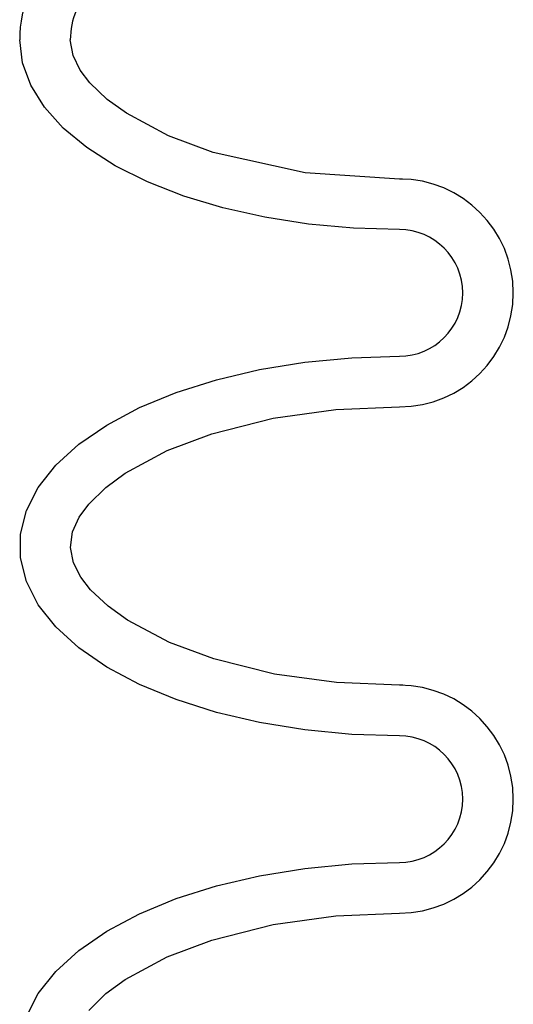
# Model space of a CAD drawing. Extents: x 1529 to 4201, y -422 to 622.
# Tile 59 of 256: x 2013.006 to 2013.98, y 122.535 to 124.479. Entities that reach past the tile are written whole.
import ezdxf

# ---------------------------------------------------------------- set-up
doc = ezdxf.new("R2010")
doc.units = 0
doc.header["$MEASUREMENT"] = 0
doc.layers.add('SPILL-BUCKET', color=1, linetype='CONTINUOUS')

msp = doc.modelspace()

# ---------------------------------------------------------------- linework, layer by layer
at = {"layer": 'SPILL-BUCKET', "color": 1, "linetype": 'Continuous'}
for p, q in [((2013.01116, 124.39375), (2013.00569, 124.43892)), ((2013.11103, 124.40779), (2013.10563, 124.43892)), ((2013.12502, 124.37925), (2013.11103, 124.40779)), ((2013.02747, 124.34924), (2013.01116, 124.39375)), ((2013.14433, 124.35385), (2013.12502, 124.37925)), ((2013.0544, 124.30603), (2013.02747, 124.34924)), ((2013.17818, 124.32138), (2013.14433, 124.35385)), ((2013.21619, 124.29383), (2013.17818, 124.32138)), ((2013.09154, 124.26477), (2013.0544, 124.30603)), ((2013.29954, 124.24929), (2013.21619, 124.29383)), ((2013.13837, 124.22604), (2013.09154, 124.26477)), ((2013.38789, 124.21648), (2013.29954, 124.24929)), ((2013.19418, 124.19042), (2013.13837, 124.22604)), ((2013.56908, 124.17636), (2013.38789, 124.21648)), ((2013.25818, 124.15842), (2013.19418, 124.19042)), ((2013.75518, 124.16411), (2013.56908, 124.17636)), ((2013.32943, 124.13051), (2013.25818, 124.15842)), ((2013.7612, 124.16411), (2013.75518, 124.16411)), ((2013.40688, 124.1071), (2013.32943, 124.13051)), ((2013.48941, 124.08853), (2013.40688, 124.1071)), ((2013.57582, 124.07507), (2013.48941, 124.08853)), ((2013.66484, 124.06691), (2013.57582, 124.07507)), ((2013.75518, 124.06418), (2013.66484, 124.06691)), ((2013.47928, 123.78803), (2013.56879, 123.80257)), ((2013.56879, 123.80257), (2013.66125, 123.81139)), ((2013.66125, 123.81139), (2013.75518, 123.81435)), ((2013.39412, 123.76799), (2013.47928, 123.78803)), ((2013.31464, 123.74278), (2013.39412, 123.76799)), ((2013.24212, 123.71278), (2013.31464, 123.74278)), ((2013.17769, 123.67847), (2013.24212, 123.71278)), ((2013.50601, 123.6917), (2013.62982, 123.70899)), ((2013.62982, 123.70899), (2013.75518, 123.71441)), ((2013.38475, 123.66106), (2013.50601, 123.6917)), ((2013.12237, 123.6404), (2013.17769, 123.67847)), ((2013.29678, 123.62807), (2013.38475, 123.66106)), ((2013.07703, 123.59916), (2013.12237, 123.6404)), ((2013.21405, 123.5833), (2013.29678, 123.62807)), ((2013.04238, 123.5554), (2013.07703, 123.59916)), ((2013.176, 123.55534), (2013.21405, 123.5833)), ((2013.01897, 123.50982), (2013.04238, 123.5554)), ((2013.14224, 123.52227), (2013.176, 123.55534)), ((2013.00717, 123.46313), (2013.01897, 123.50982)), ((2013.12334, 123.49638), (2013.14224, 123.52227)), ((2013.11011, 123.46758), (2013.12334, 123.49638)), ((2013.10567, 123.43681), (2013.11011, 123.46758)), ((2013.00717, 123.41607), (2013.00717, 123.46313)), ((2013.11186, 123.40628), (2013.10567, 123.43681)), ((2013.01897, 123.36938), (2013.00717, 123.41607)), ((2013.12629, 123.37805), (2013.11186, 123.40628)), ((2013.04238, 123.3238), (2013.01897, 123.36938)), ((2013.14576, 123.35292), (2013.12629, 123.37805)), ((2013.18004, 123.32059), (2013.14576, 123.35292)), ((2013.07703, 123.28004), (2013.04238, 123.3238)), ((2013.21836, 123.29312), (2013.18004, 123.32059)), ((2013.30129, 123.2492), (2013.21836, 123.29312)), ((2013.12237, 123.2388), (2013.07703, 123.28004)), ((2013.17769, 123.20073), (2013.12237, 123.2388)), ((2013.38918, 123.21676), (2013.30129, 123.2492)), ((2013.50897, 123.18691), (2013.38918, 123.21676)), ((2013.24212, 123.16643), (2013.17769, 123.20073)), ((2013.63106, 123.17008), (2013.50897, 123.18691)), ((2013.31464, 123.13643), (2013.24212, 123.16643)), ((2013.75518, 123.16479), (2013.63106, 123.17008)), ((2013.76166, 123.16479), (2013.75518, 123.16479)), ((2013.39412, 123.11121), (2013.31464, 123.13643)), ((2013.47928, 123.09117), (2013.39412, 123.11121)), ((2013.56879, 123.07663), (2013.47928, 123.09117)), ((2013.66125, 123.06781), (2013.56879, 123.07663)), ((2013.75518, 123.06486), (2013.66125, 123.06781)), ((2013.56879, 122.80326), (2013.66125, 122.81207)), ((2013.66125, 122.81207), (2013.75518, 122.81503)), ((2013.39412, 122.76867), (2013.47928, 122.78871)), ((2013.47928, 122.78871), (2013.56879, 122.80326)), ((2013.31464, 122.74346), (2013.39412, 122.76867)), ((2013.24212, 122.71346), (2013.31464, 122.74346)), ((2013.17769, 122.67916), (2013.24212, 122.71346)), ((2013.50601, 122.69239), (2013.62982, 122.70967)), ((2013.62982, 122.70967), (2013.75518, 122.7151)), ((2013.38475, 122.66174), (2013.50601, 122.69239)), ((2013.12237, 122.64108), (2013.17769, 122.67916)), ((2013.29678, 122.62875), (2013.38475, 122.66174)), ((2013.07703, 122.59984), (2013.12237, 122.64108)), ((2013.21405, 122.58398), (2013.29678, 122.62875)), ((2013.04238, 122.55609), (2013.07703, 122.59984)), ((2013.176, 122.55602), (2013.21405, 122.58398)), ((2013.01897, 122.51051), (2013.04238, 122.55609)), ((2013.14224, 122.52295), (2013.176, 122.55602))]:
    msp.add_line(p, q, dxfattribs=at)
for centre, radius, start, end in [((2013.25552, 124.43892), 0.24983, 135, 180), ((2013.25552, 124.43892), 0.1499, 135, 180), ((2013.75518, 123.93926), 0.22485, 270, 90), ((2013.75518, 123.93926), 0.12491, 270, 90), ((2013.75518, 122.93994), 0.22485, 270, 90), ((2013.75518, 122.93994), 0.12491, 270, 90)]:
    msp.add_arc(centre, radius, start, end, dxfattribs=at)

doc.saveas('drawing.dxf')
